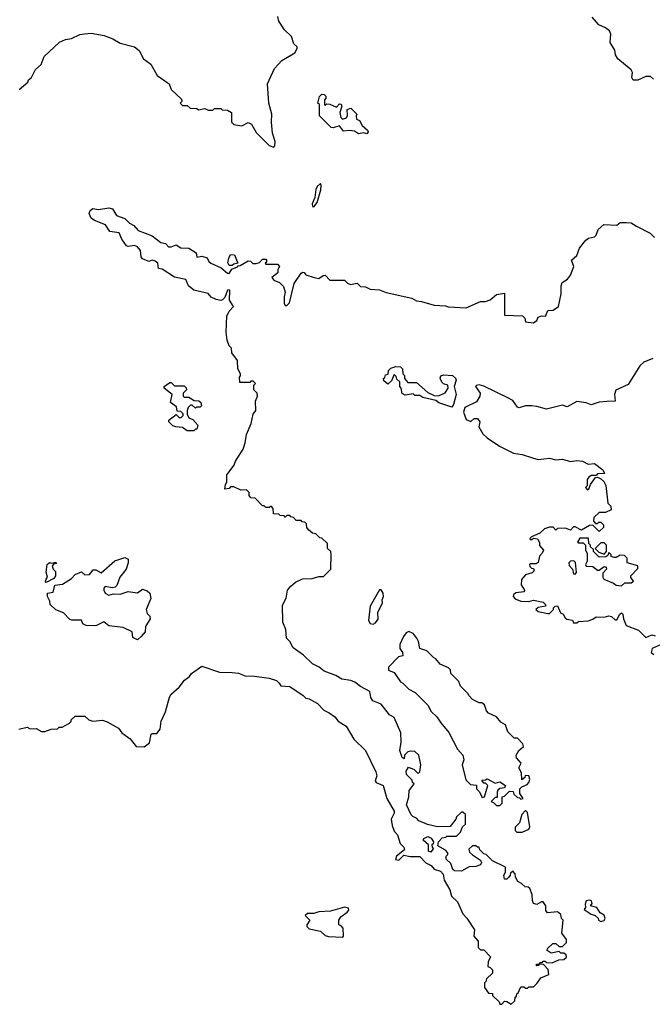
# Model space of a CAD drawing. Extents: x 1793424 to 1900092, y 321114 to 470632.
# Tile 165 of 256: x 1861689 to 1865636, y 399440 to 405585. Entities that reach past the tile are written whole.
import ezdxf

# ---------------------------------------------------------------- set-up
doc = ezdxf.new("R2010")
doc.units = 0

msp = doc.modelspace()

# ---------------------------------------------------------------- linework, layer by layer
at = {"layer": '0CON05XD'}
for points in [[(1861685, 405150), (1861740, 405195), (1861745, 405210), (1861762.5, 405225), (1861787.5, 405275), (1861822.5, 405305), (1861842.5, 405355), (1861937.5, 405445), (1861975, 405461.2), (1862011.7, 405468.3), (1862065, 405493.3), (1862093.6, 405496.4), (1862135, 405501.2), (1862216, 405486), (1862270, 405465), (1862315, 405438.8), (1862406.1, 405416.1), (1862435, 405392.5), (1862460.7, 405340.7), (1862506.4, 405306.4), (1862547, 405237), (1862622.5, 405185), (1862635, 405150), (1862698.3, 405088.3), (1862700, 405075), (1862690, 405065), (1862705, 405050), (1862735, 405050), (1862753, 405033), (1862795, 405030), (1862805, 405022.5), (1862845, 405030), (1862865, 405020), (1862895, 405020), (1862905, 405030), (1862945, 405030), (1862953, 405023), (1862985, 405020), (1863010, 405005), (1863010, 404945), (1863025, 404930), (1863075, 404922.5), (1863115, 404942.5), (1863135, 404932.5), (1863165, 404880), (1863245, 404800), (1863275, 404790), (1863281.7, 404798.3), (1863283.3, 404825), (1863267, 404877), (1863260, 404945), (1863262.5, 404995), (1863243.8, 405065), (1863234.4, 405185.6), (1863278.8, 405281.2), (1863325, 405330), (1863405, 405377.5), (1863420, 405405), (1863420, 405415), (1863400, 405435), (1863385, 405480), (1863341.7, 405521.7), (1863306.7, 405576.7), (1863300, 405605)], [(1865643, 405213), (1865625, 405230), (1865595, 405230), (1865545, 405206.7), (1865517, 405207), (1865507.5, 405225), (1865512.5, 405255), (1865505, 405272.5), (1865420.7, 405340.7), (1865407.5, 405365), (1865402.5, 405395), (1865372.9, 405442.9), (1865378, 405495), (1865370, 405515), (1865345, 405533.8), (1865302.7, 405552.7), (1865261.7, 405601.7)], [(1863855, 404873.3), (1863835, 404878), (1863803.3, 404873.3), (1863778.6, 404888.6), (1863745, 404894.2), (1863709.3, 404889.3), (1863685, 404923.3), (1863645, 404910), (1863631.7, 404911.7), (1863560, 404985), (1863560, 405055), (1863550, 405065), (1863560, 405105), (1863575, 405120), (1863588.3, 405118.3), (1863598.3, 405108.3), (1863600, 405095), (1863590, 405085), (1863590, 405055), (1863595, 405050), (1863605, 405060), (1863625, 405057.5), (1863665, 405040), (1863685, 405060), (1863695, 405057.5), (1863700, 405045), (1863686.7, 405005), (1863693.6, 404973.6), (1863703.3, 404963.3), (1863728, 404972), (1863733.9, 404986.1), (1863732.5, 405025), (1863755, 405033.3), (1863792.5, 404995), (1863787.5, 404985), (1863790, 404965), (1863810, 404955), (1863826.7, 404925), (1863858.8, 404895), (1863863.3, 404885), (1863855, 404873.3)], [(1863525, 404416.7), (1863545.7, 404445), (1863567.8, 404522.2), (1863570.7, 404550.7), (1863565, 404562.5), (1863545, 404543.8), (1863537.1, 404525), (1863530, 404475), (1863514.5, 404435), (1863515, 404420), (1863525, 404416.7)], [(1863307.5, 401445), (1863318.3, 401428.3), (1863375, 401422.5), (1863458, 401368), (1863475, 401350), (1863495.9, 401345.9), (1863547.3, 401317.3), (1863585.9, 401275.9), (1863619.1, 401259.1), (1863655, 401233.3), (1863677, 401207), (1863725.9, 401175.9), (1863774.2, 401094.2), (1863846.7, 401025), (1863911.7, 400891.7), (1863917.5, 400865), (1863906, 400835), (1863913.8, 400825), (1863956.7, 400805), (1863980, 400725), (1864026.4, 400646.4), (1864026.4, 400633.6), (1864007.5, 400595), (1864012.5, 400555), (1864025, 400520), (1864047, 400497), (1864063, 400443), (1864085, 400420), (1864090, 400405), (1864040, 400365), (1864033, 400343), (1864055, 400340), (1864085, 400370), (1864125, 400362.5), (1864185, 400362.5), (1864223.9, 400323.9), (1864256.4, 400306.4), (1864275, 400282.5), (1864315, 400270), (1864331.7, 400251.7), (1864337.5, 400215), (1864373.3, 400155), (1864382.5, 400115), (1864420.5, 400080.5), (1864453.9, 400003.9), (1864478.3, 399978.3), (1864527.5, 399905), (1864522.5, 399865), (1864550, 399835), (1864550, 399795), (1864565, 399780), (1864585, 399780), (1864627, 399737), (1864612.5, 399705), (1864610, 399675), (1864625, 399670), (1864640, 399655), (1864640, 399635), (1864601.7, 399598.3), (1864598.3, 399581.7), (1864590, 399575), (1864590, 399545), (1864615, 399510), (1864638.3, 399508.3), (1864640, 399495), (1864680, 399455), (1864685, 399440), (1864698.3, 399441.7), (1864715, 399460), (1864728.3, 399458.3), (1864755, 399440), (1864778.3, 399461.7), (1864780, 399485), (1864788.3, 399491.7), (1864790, 399505), (1864798.3, 399511.7), (1864815, 399550), (1864835, 399550), (1864845, 399540), (1864858.3, 399541.7), (1864865, 399550), (1864895, 399550), (1864918.3, 399571.7), (1864940, 399605), (1864990, 399625), (1864987, 399657), (1864958.3, 399688.3), (1864930, 399690), (1864928.3, 399681.7), (1864915, 399680), (1864910, 399685), (1864915, 399690), (1864930, 399690), (1864935, 399700), (1864948.3, 399701.7), (1864955, 399710), (1864968.3, 399708.3), (1864975, 399700), (1865011.7, 399698.3), (1865053, 399717), (1865085, 399720), (1865100, 399735), (1865098.3, 399748.3), (1865085, 399760), (1865065, 399760), (1865055, 399770), (1865005, 399760), (1864980, 399775), (1864981.7, 399788.3), (1865015, 399820), (1865035, 399820), (1865055, 399800), (1865075, 399800), (1865100, 399825), (1865100, 399845), (1865072.5, 399885), (1865080, 399965), (1865070, 399975), (1865065, 400000), (1865045, 400017.5), (1864981.7, 400011.7), (1864972.5, 400025), (1864972.5, 400055), (1864955, 400080), (1864945, 400080), (1864915, 400062.5), (1864895, 400070), (1864888.3, 400088.3), (1864887.5, 400125), (1864873, 400163), (1864861.7, 400171.7), (1864843, 400173), (1864820, 400195), (1864797, 400207), (1864783, 400233), (1864780, 400255), (1864765, 400270), (1864751.7, 400258.3), (1864750, 400245), (1864738.3, 400231.7), (1864728.3, 400221.7), (1864715, 400220), (1864710, 400245), (1864720, 400265), (1864720, 400295), (1864640, 400335), (1864600, 400375), (1864585, 400380), (1864560, 400405), (1864555, 400420), (1864545, 400420), (1864535, 400430), (1864515, 400430), (1864491.7, 400408.3), (1864495, 400390), (1864513.3, 400373.3), (1864565, 400340), (1864570, 400325), (1864565, 400310), (1864535, 400300), (1864493, 400297), (1864445, 400270), (1864403, 400273), (1864391.7, 400281.7), (1864378.3, 400318.3), (1864350, 400345), (1864350, 400365), (1864360, 400375), (1864360, 400385), (1864345, 400402.5), (1864298.3, 400428.3), (1864302.5, 400455), (1864325, 400480), (1864347, 400483), (1864355, 400490), (1864415, 400490), (1864440, 400515), (1864451.7, 400548.3), (1864470, 400565), (1864470, 400625), (1864455, 400640), (1864445, 400640), (1864415, 400610), (1864410, 400595), (1864375, 400550), (1864295, 400547.5), (1864233, 400563), (1864180, 400585), (1864165, 400602.5), (1864141.7, 400611.7), (1864132.5, 400622.5), (1864103.3, 400685), (1864118, 400735), (1864120, 400775), (1864150, 400815), (1864140, 400825), (1864138.3, 400838.3), (1864103.3, 400875), (1864100, 400895), (1864115, 400920), (1864150, 400905), (1864175, 400880), (1864185, 400890), (1864192.5, 400935), (1864180, 400995), (1864155, 401017.5), (1864125, 401020), (1864110, 401015), (1864090, 400995), (1864088.3, 400971.7), (1864075, 400980), (1864060, 401025), (1864070, 401075), (1864067.5, 401135), (1864025, 401230), (1863997, 401247), (1863945, 401312.5), (1863892.5, 401335), (1863880, 401355), (1863873, 401393), (1863815, 401423.3), (1863779.5, 401449.5), (1863755, 401460), (1863698.3, 401468.3), (1863661.7, 401491.7), (1863589.3, 401519.3), (1863557.5, 401545), (1863515.9, 401565.9), (1863458.8, 401618.8), (1863395, 401663.8), (1863373.6, 401703.6), (1863353.3, 401725), (1863349.3, 401779.3), (1863330, 401825), (1863328.3, 401931.7), (1863352.5, 401975), (1863360, 402025), (1863380.7, 402049.3), (1863410, 402075), (1863453.6, 402096.4), (1863513, 402097), (1863555, 402110), (1863585, 402110), (1863630, 402155), (1863632.5, 402245), (1863630, 402265), (1863610, 402285), (1863610, 402315), (1863575, 402350), (1863561.7, 402351.7), (1863537, 402377), (1863515, 402380), (1863491.7, 402401.7), (1863480, 402415), (1863478.3, 402438.3), (1863468.3, 402448.3), (1863451.7, 402451.7), (1863445, 402460), (1863415, 402460), (1863398.3, 402478.3), (1863381.7, 402481.7), (1863375, 402490), (1863355, 402490), (1863345, 402480), (1863338.3, 402488.3), (1863315, 402490), (1863305, 402500), (1863271.7, 402501.7), (1863270, 402535), (1863258.3, 402548.3), (1863245, 402540), (1863225, 402540), (1863215, 402550), (1863205, 402550), (1863158.3, 402598.3), (1863131.7, 402601.7), (1863120, 402615), (1863120, 402635), (1863105, 402650), (1863068.3, 402648.3), (1863025, 402670), (1863005, 402670), (1862995, 402660), (1862970, 402655), (1862972.5, 402685), (1862981.7, 402698.3), (1862982.5, 402745), (1863027.5, 402805), (1863035, 402830), (1863083.3, 402905), (1863096.7, 402945), (1863103.6, 402996.4), (1863132.5, 403065), (1863145, 403122.5), (1863162.5, 403145), (1863160, 403205), (1863172.5, 403235), (1863170, 403255), (1863150, 403275), (1863150, 403305), (1863160, 403315), (1863145, 403330), (1863131.7, 403328.3), (1863125, 403320), (1863061.7, 403321.7), (1863060, 403355), (1863067.5, 403362.5), (1863067.5, 403375), (1863050, 403405), (1863047, 403457), (1863012.5, 403505), (1863010, 403535), (1862995, 403550), (1862983.9, 403583.9), (1862978, 403635), (1862982.5, 403735), (1862996.2, 403765), (1863022.5, 403795), (1862998.8, 403835), (1863000, 403895), (1862995, 403900), (1862985, 403897.5), (1862968, 403852), (1862955, 403836.7), (1862945, 403832.5), (1862915, 403838.8), (1862883.3, 403853.3), (1862865, 403876.2), (1862775, 403896.7), (1862742.5, 403925), (1862725, 403962.5), (1862655, 403977.5), (1862577, 404027), (1862555, 404032.5), (1862550, 404065), (1862535, 404078.8), (1862515, 404083.3), (1862495, 404076.7), (1862455, 404093.3), (1862446.7, 404105), (1862442, 404145), (1862425, 404166.7), (1862405, 404176.2), (1862365, 404168.8), (1862355, 404173.8), (1862326.9, 404215), (1862310, 404255), (1862252.3, 404262.3), (1862224.1, 404304.1), (1862155, 404332), (1862135, 404346.2), (1862122.9, 404375), (1862128.1, 404395), (1862145, 404406.5), (1862180.3, 404400.3), (1862245, 404410), (1862268.8, 404405), (1862292.3, 404362.3), (1862345, 404344.3), (1862374.6, 404314.6), (1862401.4, 404301.4), (1862428.8, 404268.8), (1862516.1, 404236.1), (1862568.8, 404195), (1862597.8, 404187.8), (1862617.3, 404167.3), (1862635, 404167.1), (1862665, 404180), (1862695, 404162), (1862745, 404160), (1862789.3, 404129.3), (1862795, 404102.5), (1862825, 404110), (1862858.3, 404098.3), (1862868.8, 404075), (1862881.2, 404065), (1862947.1, 404037.1), (1862985, 404002.5), (1862995, 404000), (1863011.7, 404028.3), (1863048.3, 404041.7), (1863051.7, 404048.3), (1863065, 404050), (1863115, 404080), (1863128.3, 404078.3), (1863143, 404063), (1863165, 404062.5), (1863185, 404070), (1863205, 404090), (1863225, 404090), (1863230, 404085), (1863228.3, 404071.7), (1863220, 404065), (1863225, 404060), (1863298.3, 404058.3), (1863310, 404045), (1863300, 404025), (1863300, 404005), (1863262.5, 403975), (1863275, 403960), (1863310, 403945), (1863335, 403920), (1863346.2, 403885), (1863339.2, 403855), (1863339.2, 403815), (1863345, 403802), (1863355, 403802), (1863372.7, 403817.3), (1863401.1, 403938.9), (1863445, 404003.3), (1863455, 404010), (1863465, 404007.5), (1863475, 403992.5), (1863527, 403977), (1863555, 403970), (1863581.7, 403988.3), (1863595, 403990), (1863625, 403960), (1863715, 403960), (1863735, 403940), (1863753, 403933), (1863795, 403940), (1863815, 403920), (1863847, 403917), (1863875, 403902.5), (1863935, 403900), (1863975, 403882.5), (1864135, 403847.5), (1864165, 403830), (1864197, 403827), (1864275, 403802.5), (1864345, 403800), (1864365, 403793.3), (1864475, 403787.5), (1864563.6, 403826.4), (1864595, 403826.7), (1864625, 403836.7), (1864665, 403870), (1864715, 403877.5), (1864715, 403740), (1864827, 403737), (1864841.7, 403721.7), (1864845, 403700), (1864895, 403693.3), (1864915, 403707.5), (1864925, 403727.5), (1864945, 403737.5), (1864970, 403735), (1864985, 403770), (1865017, 403773), (1865050, 403795), (1865067.5, 403875), (1865066.7, 403925), (1865073.3, 403945), (1865107.5, 403965), (1865125, 403990), (1865147.5, 404045), (1865132.5, 404085), (1865165.8, 404114.2), (1865181.2, 404158.8), (1865220.7, 404209.3), (1865238.3, 404221.7), (1865275, 404230), (1865285, 404240), (1865297.5, 404275), (1865333, 404307), (1865415, 404303.3), (1865435, 404320), (1865475, 404320), (1865505, 404317.5), (1865536.7, 404296.7)], [(1865536.7, 404296.7), (1865622.5, 404252.5), (1865650, 404225)], [(1863015, 404050), (1862995, 404050), (1862988.3, 404068.3), (1862993, 404097), (1863005, 404120), (1863028.3, 404118.3), (1863050, 404065), (1863025, 404060), (1863015, 404050)], [(1864385, 403167.5), (1864305, 403193.3), (1864285, 403207.5), (1864205, 403227.5), (1864185, 403240), (1864155, 403240), (1864145, 403250), (1864095, 403242.5), (1864075, 403252.5), (1864070, 403285), (1864060, 403295), (1864060, 403325), (1864041.7, 403341.7), (1864038.3, 403358.3), (1864025, 403370), (1864008.3, 403331.7), (1863985, 403310), (1863961.7, 403331.7), (1863960, 403345), (1863968.3, 403351.7), (1863971.7, 403368.3), (1863988.3, 403371.7), (1863990, 403395), (1864005, 403410), (1864035, 403420), (1864065, 403417.5), (1864077.5, 403405), (1864080, 403375), (1864090, 403365), (1864090, 403345), (1864111.7, 403321.7), (1864165, 403320), (1864235, 403257.5), (1864275, 403240), (1864303, 403237), (1864343, 403257), (1864362.5, 403285), (1864360, 403305), (1864333, 403313), (1864323, 403323), (1864313, 403347), (1864317, 403363), (1864335, 403368.8), (1864390, 403365), (1864408.3, 403348.3), (1864413.3, 403335), (1864400, 403295), (1864412, 403245), (1864396.4, 403183.6), (1864385, 403167.5)], [(1865639.3, 403470.7), (1865582.3, 403447.7), (1865557.5, 403425), (1865485, 403309.2), (1865407.7, 403272.3), (1865400.8, 403245), (1865405, 403203.8), (1865351.7, 403201.7), (1865305, 403198), (1865255, 403181.2), (1865223, 403193), (1865165, 403201.2), (1865105, 403168.8), (1865075, 403180), (1864975, 403153.5), (1864915, 403171.4), (1864884.1, 403174.1), (1864845, 403174.2), (1864805, 403163.3), (1864795, 403166), (1864765, 403207.5), (1864735, 403225.8), (1864585, 403296.9), (1864555, 403305.8), (1864538.8, 403301.2), (1864533.8, 403295), (1864562.1, 403255), (1864561.1, 403235), (1864539.8, 403200.2), (1864466.2, 403165), (1864458.8, 403135), (1864475, 403090), (1864503.3, 403076.7), (1864525, 403096.7), (1864545.6, 403095.6), (1864559.2, 403075), (1864553.6, 403043.6), (1864579.8, 402999.8), (1864605.4, 402975.4), (1864682.6, 402922.6), (1864769.7, 402879.7), (1864825, 402872.2), (1864889.7, 402849.7), (1864925, 402840), (1864995, 402848.8), (1865035, 402837.5), (1865075, 402842.5), (1865125, 402827.5), (1865165, 402833.3), (1865200.7, 402830.7), (1865235, 402810), (1865275, 402816.2), (1865327.5, 402775), (1865337, 402753), (1865295, 402750), (1865285, 402740), (1865255, 402740), (1865240.7, 402729.3), (1865230, 402715), (1865230, 402675), (1865220, 402665), (1865231.7, 402651.7), (1865240, 402655), (1865250, 402685), (1865281.7, 402728.3), (1865295, 402730), (1865315, 402720), (1865333, 402703), (1865347, 402677), (1865358.3, 402568.3), (1865378.3, 402548.3), (1865380, 402525), (1865345, 402510), (1865305, 402510), (1865271.7, 402478.3), (1865270, 402455), (1865281.7, 402441.7), (1865295, 402440), (1865301.7, 402448.3), (1865315, 402450), (1865331.7, 402431.7), (1865332.5, 402415), (1865305, 402390), (1865265, 402430), (1865245, 402427.5), (1865195, 402400), (1865155, 402420), (1865145, 402420), (1865125, 402400), (1865095, 402412.5), (1865045, 402410), (1865035, 402400), (1865017, 402417), (1864995, 402417.5), (1864963, 402407), (1864935, 402380), (1864881.7, 402358.3), (1864873, 402347), (1864875, 402340), (1864885, 402340), (1864895, 402350), (1864920, 402345), (1864931.7, 402321.7), (1864932.5, 402302.5), (1864957.5, 402275), (1864950, 402255), (1864933.3, 402236.7), (1864923, 402197), (1864911.7, 402188.3), (1864875, 402190), (1864870, 402185), (1864871.7, 402171.7), (1864881.7, 402161.7), (1864895, 402160), (1864900, 402145), (1864887, 402133), (1864845, 402120), (1864819.3, 402090.7), (1864817, 402057), (1864838.8, 402025), (1864836.7, 402015), (1864785, 402007.5), (1864770, 401995), (1864768.8, 401985), (1864780.8, 401970.8), (1864815, 401956.2), (1864865, 401953.3), (1864895, 401962.5), (1864955, 401950), (1864970, 401935), (1864970, 401925), (1864923, 401917), (1864910, 401905), (1864925, 401892.5), (1864985, 401880), (1864995, 401880), (1865020, 401905), (1865020, 401915), (1865030, 401925), (1865045, 401926.7), (1865063.3, 401883.3), (1865080, 401875), (1865091.7, 401851.7), (1865103, 401843), (1865138.3, 401838.3), (1865145, 401820), (1865165, 401820), (1865175, 401830), (1865235, 401833.3), (1865265, 401843.3), (1865285, 401857.5), (1865335, 401856.2), (1865365, 401863.8), (1865380.7, 401860.7), (1865405, 401840), (1865415, 401840), (1865433.3, 401875), (1865445, 401882.5), (1865452.5, 401875), (1865456.2, 401845), (1865472.5, 401805), (1865550, 401775), (1865595, 401730), (1865633.6, 401746.4), (1865655, 401740)], [(1862775, 403020), (1862735, 403020), (1862705, 403040), (1862663, 403043), (1862645, 403050), (1862620, 403075), (1862620, 403085), (1862665, 403120), (1862685, 403102.5), (1862697, 403103), (1862710, 403115), (1862710, 403125), (1862695, 403140), (1862671.7, 403141.7), (1862668.3, 403168.3), (1862630, 403195), (1862640, 403245), (1862590, 403285), (1862590, 403295), (1862625, 403320), (1862635, 403320), (1862655, 403300), (1862715, 403300), (1862728.3, 403288.3), (1862730, 403275), (1862710, 403255), (1862710, 403235), (1862715, 403230), (1862745, 403230), (1862778.3, 403208.3), (1862807, 403207), (1862820, 403195), (1862822.5, 403175), (1862815, 403167.5), (1862793, 403167), (1862785, 403160), (1862765, 403180), (1862755, 403180), (1862740, 403165), (1862733, 403147), (1862733, 403123), (1862745, 403100), (1862769.3, 403089.3), (1862800, 403055), (1862795, 403030), (1862785, 403030), (1862775, 403020)], [(1865445, 402052.5), (1865465, 402070), (1865505, 402070), (1865518.3, 402081.7), (1865503, 402103), (1865502.5, 402115), (1865545, 402160), (1865546.7, 402176.7), (1865480, 402195), (1865480, 402225), (1865461.7, 402241.7), (1865435, 402242.5), (1865411.7, 402228.3), (1865398.3, 402228.3), (1865380, 402235), (1865380, 402245), (1865365, 402260), (1865358.3, 402241.7), (1865347, 402233), (1865305, 402230), (1865270, 402265), (1865268.3, 402278.3), (1865250, 402295), (1865250, 402305), (1865240, 402315), (1865238.3, 402348.3), (1865185, 402350), (1865170, 402325), (1865175, 402320), (1865205, 402320), (1865220, 402305), (1865220, 402275), (1865230, 402255), (1865230, 402205), (1865220, 402185), (1865223.6, 402173.6), (1865265, 402172.5), (1865295, 402150), (1865305, 402150), (1865335, 402172.5), (1865348.3, 402168.3), (1865350, 402155), (1865328.3, 402131.7), (1865327.5, 402105), (1865333.6, 402093.6), (1865395, 402067.5), (1865410, 402055), (1865445, 402052.5)], [(1865335, 402250), (1865350, 402265), (1865350, 402305), (1865335, 402320), (1865315, 402320), (1865280, 402285), (1865301.7, 402261.7), (1865335, 402250)], [(1861855, 402072.5), (1861850, 402075), (1861853.3, 402093.3), (1861862.5, 402105), (1861853.6, 402136.4), (1861860, 402185), (1861875, 402196.7), (1861887.5, 402192.5), (1861915, 402200), (1861918.3, 402191.7), (1861901.7, 402188.3), (1861892.5, 402175), (1861897.5, 402155), (1861911.7, 402141.7), (1861912.5, 402115), (1861903, 402097), (1861855, 402072.5)], [(1862425, 401714), (1862395, 401730), (1862390, 401765), (1862335, 401792.5), (1862245, 401802.5), (1862215, 401826.7), (1862165, 401802.5), (1862103.9, 401803.9), (1862083.6, 401813.6), (1862075, 401836.7), (1862015, 401836.7), (1862001.7, 401841.7), (1861963, 401883), (1861915, 401902.5), (1861880, 401935), (1861877, 401957), (1861862.5, 401985), (1861862.5, 402005), (1861898.3, 402011.7), (1861907.5, 402055), (1861957, 402063), (1862013, 402097), (1862035, 402122.5), (1862075, 402140), (1862095, 402120), (1862125, 402122.5), (1862148.3, 402151.7), (1862165, 402152.5), (1862197, 402133), (1862283, 402207), (1862345, 402227.5), (1862365, 402217.5), (1862366.7, 402195), (1862352.5, 402155), (1862313.8, 402106.2), (1862296.1, 402053.9), (1862285, 402042.5), (1862265, 402040), (1862223, 402047), (1862213, 402037), (1862213.3, 402025), (1862222.5, 402005), (1862245, 401993.3), (1862275, 402002.5), (1862315, 402000), (1862365, 402016.2), (1862425, 402007.5), (1862455, 402030), (1862485, 402020), (1862500, 402005), (1862506.4, 401973.6), (1862477.5, 401905), (1862485, 401880), (1862501.7, 401861.7), (1862502.5, 401845), (1862473, 401797), (1862472.5, 401765), (1862447.5, 401735), (1862425, 401714)], [(1865155, 402123.8), (1865163.3, 402135), (1865157, 402197), (1865147, 402207), (1865125, 402206.2), (1865116.2, 402195), (1865118.3, 402178.3), (1865137.5, 402155), (1865145, 402127.5), (1865155, 402123.8)], [(1863895, 401813.3), (1863909.5, 401820.5), (1863925.9, 401844.1), (1863923.9, 401886.1), (1863952.5, 401945), (1863950, 401965), (1863958, 401985), (1863957.1, 402005), (1863945, 402027.5), (1863934, 402026), (1863876.7, 401925), (1863866, 401835), (1863875, 401816.7), (1863895, 401813.3)], [(1864685, 400680), (1864700, 400695), (1864700, 400735), (1864715, 400740), (1864745, 400770), (1864768.3, 400768.3), (1864771.7, 400751.7), (1864795, 400730), (1864808.3, 400728.3), (1864815, 400720), (1864830, 400725), (1864810, 400755), (1864810, 400785), (1864821.7, 400798.3), (1864855, 400812.5), (1864865.8, 400824.2), (1864871.2, 400845), (1864865, 400866.7), (1864842.5, 400867.5), (1864840, 400855), (1864821.7, 400841.7), (1864820, 400885), (1864802.5, 400915), (1864817.5, 400945), (1864788.3, 400978.3), (1864787.5, 400995), (1864802.5, 401025), (1864831.7, 401048.3), (1864827.5, 401065), (1864795, 401100), (1864775, 401100), (1864735, 401140), (1864720, 401185), (1864690.7, 401200.7), (1864663.6, 401233.6), (1864615, 401257.5), (1864600.7, 401270.7), (1864589.3, 401309.3), (1864571.7, 401321.7), (1864555, 401322.5), (1864515, 401342.5), (1864492.5, 401365), (1864485, 401380), (1864440, 401425), (1864430, 401455), (1864380, 401505), (1864377, 401527), (1864365, 401540), (1864313.6, 401563.6), (1864286.4, 401596.4), (1864270, 401605), (1864230, 401645), (1864185, 401660), (1864176.7, 401705), (1864166.1, 401726.1), (1864144.1, 401754.1), (1864116.1, 401766.1), (1864101.4, 401758.6), (1864084.2, 401735.8), (1864060, 401685), (1864060.7, 401660.7), (1864076.7, 401635), (1864080, 401615), (1864051.7, 401608.3), (1863990, 401545), (1863990, 401525), (1864025, 401510), (1864065, 401452.5), (1864080, 401445), (1864116.4, 401406.4), (1864157.5, 401385), (1864235, 401307.5), (1864257, 401267), (1864292.5, 401235), (1864317, 401197), (1864366.1, 401136.1), (1864421.7, 401031.7), (1864453.3, 400995), (1864460, 400965), (1864450, 400935), (1864471.7, 400841.7), (1864501.7, 400811.7), (1864538.3, 400808.3), (1864540, 400785), (1864557, 400767), (1864575, 400730), (1864590, 400735), (1864610, 400805), (1864595, 400820), (1864585, 400820), (1864571.7, 400838.3), (1864595, 400840), (1864605, 400847.5), (1864655, 400820), (1864685, 400827.5), (1864720, 400805), (1864715, 400790), (1864685, 400787.5), (1864673.3, 400776.7), (1864667.5, 400765), (1864668.3, 400731.7), (1864655, 400730), (1864630, 400705), (1864648.3, 400698.3), (1864665, 400680), (1864685, 400680)], [(1865692.5, 401685), (1865635, 401660), (1865630, 401635), (1865645, 401622.5)], [(1861683, 401157), (1861735, 401170), (1861755, 401160), (1861791.7, 401161.7), (1861825, 401142.5), (1861845, 401142.5), (1861885, 401157.5), (1861925, 401160), (1861935, 401170), (1861955, 401170), (1862000, 401195), (1862010, 401205), (1862010, 401215), (1862035, 401237.5), (1862095, 401237.5), (1862120, 401215), (1862145, 401207.5), (1862205, 401212.5), (1862235, 401203.3), (1862305, 401163.3), (1862326.2, 401135), (1862377.7, 401097.7), (1862415, 401050), (1862465, 401047.5), (1862498.3, 401071.7), (1862510, 401125), (1862515, 401130), (1862545, 401130), (1862565, 401157.5), (1862572.7, 401207.3), (1862598.6, 401265), (1862623.6, 401356.4), (1862635, 401376.2), (1862685, 401420), (1862717.3, 401462.7), (1862747.5, 401485), (1862760, 401505), (1862825, 401550), (1862935, 401513.3), (1863015, 401511.2), (1863055, 401506), (1863095, 401490), (1863155, 401488.8), (1863245, 401476.2), (1863290.7, 401460.7), (1863307.5, 401445)], [(1864825, 400513.3), (1864865, 400532.5), (1864873, 400547), (1864857, 400637), (1864845, 400650), (1864822.5, 400625), (1864807, 400573), (1864780, 400545), (1864780, 400525), (1864790, 400515), (1864825, 400513.3)], [(1864255, 400390), (1864240, 400395), (1864240, 400435), (1864207.5, 400465), (1864210, 400475), (1864235, 400486.7), (1864256.4, 400476.4), (1864270, 400455), (1864268.3, 400441.7), (1864260, 400435), (1864261.7, 400421.7), (1864270, 400415), (1864255, 400390)], [(1863705, 399860), (1863710, 399865), (1863707.5, 399915), (1863695, 399930), (1863680, 399935), (1863680, 399965), (1863692.5, 399985), (1863732.5, 400015), (1863741.7, 400028.3), (1863740, 400040), (1863715, 400046.7), (1863628.3, 400021.7), (1863555, 400016.2), (1863525, 400006.7), (1863485, 400006.7), (1863470, 399995), (1863500, 399965), (1863480, 399935), (1863480, 399925), (1863495, 399910), (1863565, 399897.5), (1863595, 399870), (1863615, 399862.5), (1863705, 399860)], [(1865315, 399957.5), (1865335, 399962.5), (1865342.5, 399975), (1865336.4, 399996.4), (1865311.7, 400011.7), (1865290, 400045), (1865250, 400055), (1865261.7, 400068.3), (1865257.5, 400085), (1865245, 400090), (1865224.3, 400085.7), (1865217.5, 400065), (1865220, 400045), (1865211.7, 400031.7), (1865255, 400003.3), (1865280, 399995), (1865298.3, 399978.3), (1865300, 399965), (1865315, 399957.5)]]:
    msp.add_lwpolyline(points, dxfattribs=at)

doc.saveas('drawing.dxf')
